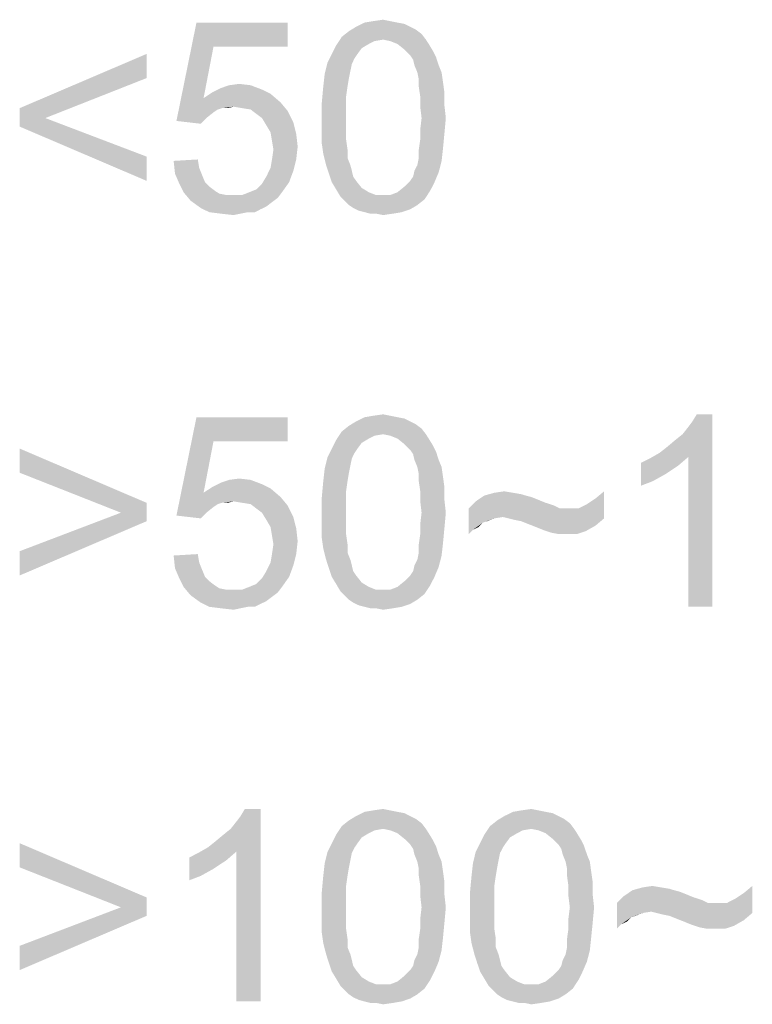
# Model space of a CAD drawing. Extents: x 0 to 841, y 0 to 594.
# Tile 69 of 91: x 753 to 761, y 42 to 52. Entities that reach past the tile are written whole.
import ezdxf

# ---------------------------------------------------------------- set-up
doc = ezdxf.new("R2010")
doc.units = 0
doc.header["$LTSCALE"] = 46.255
doc.header["$MEASUREMENT"] = 0
doc.layers.get('0').update_dxf_attribs({"linetype": 'CONTINUOUS'})

msp = doc.modelspace()

# ---------------------------------------------------------------- linework, layer by layer
at = {"color": 7, "linetype": 'Continuous'}
for points in [[(755.225, 52.069), (754.84, 51.298), (755.048, 52.32)], [(755.048, 52.32), (755.996, 52.32), (755.225, 52.069)], [(755.225, 52.069), (755.996, 52.32), (755.996, 52.069)], [(757.27, 52.276), (757.329, 52.246), (756.633, 52.231)], [(757.27, 52.276), (756.633, 52.231), (756.707, 52.276)], [(757.137, 52.32), (757.211, 52.306), (756.707, 52.276)], [(757.137, 52.32), (756.707, 52.276), (756.796, 52.32)], [(756.707, 52.276), (757.211, 52.306), (757.27, 52.276)], [(757.062, 52.335), (756.796, 52.32), (756.885, 52.335)], [(756.796, 52.32), (757.062, 52.335), (757.137, 52.32)], [(756.885, 52.335), (756.988, 52.35), (757.062, 52.335)], [(756.988, 52.143), (756.5, 52.083), (756.559, 52.172)], [(757.388, 52.202), (756.559, 52.172), (756.633, 52.231)], [(756.988, 52.143), (756.559, 52.172), (757.388, 52.202)], [(756.633, 52.231), (757.329, 52.246), (757.388, 52.202)], [(756.988, 52.143), (757.388, 52.202), (757.433, 52.143)], [(756.766, 52.054), (756.455, 51.994), (756.5, 52.083)], [(756.988, 52.143), (756.9, 52.128), (756.5, 52.083)], [(756.9, 52.128), (756.84, 52.098), (756.5, 52.083)], [(756.5, 52.083), (756.84, 52.098), (756.766, 52.054)], [(757.433, 52.143), (757.062, 52.128), (756.988, 52.143)], [(757.137, 52.098), (757.062, 52.128), (757.433, 52.143)], [(757.137, 52.098), (757.433, 52.143), (757.462, 52.098)], [(757.462, 52.098), (757.211, 52.039), (757.137, 52.098)], [(757.211, 52.039), (757.462, 52.098), (757.507, 52.024)], [(754.529, 51.743), (753.211, 51.431), (754.529, 51.994)], [(755.225, 52.069), (755.122, 51.535), (754.84, 51.298)], [(756.722, 51.994), (756.692, 51.95), (756.411, 51.906)], [(756.722, 51.994), (756.411, 51.906), (756.455, 51.994)], [(756.455, 51.994), (756.766, 52.054), (756.722, 51.994)], [(757.507, 52.024), (757.27, 51.98), (757.211, 52.039)], [(757.27, 51.98), (757.507, 52.024), (757.537, 51.965)], [(757.537, 51.965), (757.3, 51.935), (757.27, 51.98)], [(756.663, 51.891), (756.381, 51.787), (756.411, 51.906)], [(756.663, 51.891), (756.648, 51.817), (756.381, 51.787)], [(756.411, 51.906), (756.692, 51.95), (756.663, 51.891)], [(757.314, 51.876), (757.3, 51.935), (757.537, 51.965)], [(757.314, 51.876), (757.537, 51.965), (757.566, 51.876)], [(757.566, 51.876), (757.344, 51.802), (757.314, 51.876)], [(757.344, 51.802), (757.566, 51.876), (757.596, 51.802)], [(756.633, 51.743), (756.366, 51.654), (756.381, 51.787)], [(756.381, 51.787), (756.648, 51.817), (756.633, 51.743)], [(757.596, 51.802), (757.359, 51.728), (757.344, 51.802)], [(757.359, 51.728), (757.596, 51.802), (757.611, 51.698)], [(753.211, 51.431), (754.529, 51.743), (753.477, 51.328)], [(755.611, 51.669), (755.3, 51.639), (755.388, 51.669)], [(755.3, 51.639), (755.611, 51.669), (755.729, 51.624)], [(755.388, 51.669), (755.492, 51.683), (755.611, 51.669)], [(756.366, 51.654), (756.633, 51.743), (756.618, 51.654)], [(757.611, 51.698), (757.359, 51.654), (757.359, 51.728)], [(757.359, 51.654), (757.611, 51.698), (757.625, 51.594)], [(755.818, 51.58), (755.122, 51.535), (755.211, 51.594)], [(755.122, 51.535), (755.818, 51.58), (755.922, 51.491)], [(755.729, 51.624), (755.211, 51.594), (755.3, 51.639)], [(755.211, 51.594), (755.729, 51.624), (755.818, 51.58)], [(756.618, 51.654), (756.603, 51.55), (756.351, 51.491)], [(756.618, 51.654), (756.351, 51.491), (756.366, 51.654)], [(757.625, 51.594), (757.374, 51.55), (757.359, 51.654)], [(757.374, 51.55), (757.625, 51.594), (757.625, 51.461)], [(755.122, 51.535), (755.314, 51.431), (754.84, 51.298)], [(755.122, 51.535), (755.922, 51.491), (755.433, 51.446)], [(755.122, 51.535), (755.433, 51.446), (755.314, 51.431)], [(755.522, 51.431), (755.433, 51.446), (755.922, 51.491)], [(755.611, 51.417), (755.522, 51.431), (755.922, 51.491)], [(755.611, 51.417), (755.922, 51.491), (755.996, 51.402)], [(756.351, 51.491), (756.603, 51.55), (756.603, 51.446)], [(756.603, 51.446), (756.351, 51.328), (756.351, 51.491)], [(757.625, 51.461), (757.374, 51.446), (757.374, 51.55)], [(757.388, 51.328), (757.374, 51.446), (757.625, 51.461)], [(757.388, 51.328), (757.625, 51.461), (757.64, 51.328)], [(753.477, 51.328), (753.211, 51.239), (753.211, 51.431)], [(755.314, 51.431), (755.27, 51.417), (754.84, 51.298)], [(755.27, 51.417), (755.225, 51.387), (754.84, 51.298)], [(755.225, 51.387), (755.151, 51.328), (754.84, 51.298)], [(755.314, 51.431), (755.433, 51.446), (755.374, 51.431)], [(755.996, 51.402), (755.67, 51.372), (755.611, 51.417)], [(755.729, 51.328), (755.67, 51.372), (755.996, 51.402)], [(755.729, 51.328), (755.996, 51.402), (756.055, 51.283)], [(756.351, 51.328), (756.603, 51.446), (756.603, 51.328)], [(753.211, 51.239), (753.477, 51.328), (754.529, 50.928)], [(754.84, 51.298), (755.151, 51.328), (755.092, 51.269)], [(756.055, 51.283), (755.774, 51.254), (755.729, 51.328)], [(755.818, 51.18), (755.774, 51.254), (756.055, 51.283)], [(755.818, 51.18), (756.055, 51.283), (756.085, 51.165)], [(756.603, 51.328), (756.603, 51.209), (756.351, 51.194)], [(756.603, 51.328), (756.351, 51.194), (756.351, 51.328)], [(757.64, 51.328), (757.374, 51.209), (757.388, 51.328)], [(757.374, 51.209), (757.64, 51.328), (757.625, 51.165)], [(754.529, 50.928), (754.529, 50.676), (753.211, 51.239)], [(756.085, 51.165), (755.833, 51.091), (755.818, 51.18)], [(755.833, 51.091), (756.085, 51.165), (756.1, 51.031)], [(756.351, 51.194), (756.603, 51.209), (756.603, 51.106)], [(756.603, 51.106), (756.351, 51.061), (756.351, 51.194)], [(757.625, 51.165), (757.374, 51.106), (757.374, 51.209)], [(757.374, 51.106), (757.625, 51.165), (757.611, 51.017)], [(756.1, 51.031), (755.848, 51.002), (755.833, 51.091)], [(756.351, 51.061), (756.603, 51.106), (756.618, 51.002)], [(756.618, 51.002), (756.366, 50.957), (756.351, 51.061)], [(757.611, 51.017), (757.359, 51.002), (757.374, 51.106)], [(755.833, 50.898), (755.848, 51.002), (756.1, 51.031)], [(755.833, 50.898), (756.1, 51.031), (756.085, 50.898)], [(756.366, 50.957), (756.618, 51.002), (756.618, 50.913)], [(756.618, 50.913), (756.396, 50.839), (756.366, 50.957)], [(757.359, 50.913), (757.359, 51.002), (757.611, 51.017)], [(757.359, 50.913), (757.611, 51.017), (757.596, 50.883)], [(754.811, 50.883), (755.062, 50.898), (755.077, 50.809)], [(755.077, 50.809), (754.825, 50.75), (754.811, 50.883)], [(756.085, 50.898), (755.818, 50.809), (755.833, 50.898)], [(755.818, 50.809), (756.085, 50.898), (756.055, 50.78)], [(756.396, 50.839), (756.618, 50.913), (756.648, 50.839)], [(757.314, 50.78), (757.344, 50.839), (757.596, 50.883)], [(757.314, 50.78), (757.596, 50.883), (757.566, 50.765)], [(757.596, 50.883), (757.344, 50.839), (757.359, 50.913)], [(754.825, 50.75), (755.077, 50.809), (755.107, 50.735)], [(755.107, 50.735), (754.87, 50.646), (754.825, 50.75)], [(756.055, 50.78), (755.774, 50.72), (755.818, 50.809)], [(755.774, 50.72), (756.055, 50.78), (756.011, 50.661)], [(756.648, 50.839), (756.425, 50.75), (756.396, 50.839)], [(756.648, 50.839), (756.663, 50.78), (756.425, 50.75)], [(756.425, 50.75), (756.663, 50.78), (756.677, 50.72)], [(756.677, 50.72), (756.455, 50.661), (756.425, 50.75)], [(757.27, 50.676), (757.3, 50.72), (757.566, 50.765)], [(757.27, 50.676), (757.566, 50.765), (757.522, 50.661)], [(757.566, 50.765), (757.3, 50.72), (757.314, 50.78)], [(755.107, 50.735), (755.137, 50.661), (754.87, 50.646)], [(754.87, 50.646), (755.137, 50.661), (755.181, 50.617)], [(755.181, 50.617), (754.914, 50.557), (754.87, 50.646)], [(755.596, 50.557), (755.67, 50.587), (756.011, 50.661)], [(755.596, 50.557), (756.011, 50.661), (755.937, 50.557)], [(755.67, 50.587), (755.729, 50.646), (756.011, 50.661)], [(756.011, 50.661), (755.729, 50.646), (755.774, 50.72)], [(756.677, 50.72), (756.707, 50.676), (756.455, 50.661)], [(756.455, 50.661), (756.707, 50.676), (756.766, 50.602)], [(756.766, 50.602), (756.5, 50.587), (756.455, 50.661)], [(757.522, 50.661), (757.211, 50.617), (757.27, 50.676)], [(757.211, 50.617), (757.522, 50.661), (757.477, 50.572)], [(755.181, 50.617), (755.24, 50.572), (754.914, 50.557)], [(754.914, 50.557), (755.24, 50.572), (755.285, 50.543)], [(755.285, 50.543), (754.988, 50.469), (754.914, 50.557)], [(755.285, 50.543), (755.359, 50.528), (754.988, 50.469)], [(755.937, 50.557), (755.522, 50.528), (755.596, 50.557)], [(755.522, 50.528), (755.937, 50.557), (755.892, 50.498)], [(756.5, 50.587), (756.766, 50.602), (756.84, 50.557)], [(756.84, 50.557), (756.544, 50.513), (756.5, 50.587)], [(756.84, 50.557), (756.914, 50.528), (756.544, 50.513)], [(757.062, 50.528), (757.137, 50.557), (757.477, 50.572)], [(757.062, 50.528), (757.477, 50.572), (757.418, 50.483)], [(757.477, 50.572), (757.137, 50.557), (757.211, 50.617)], [(755.522, 50.528), (755.892, 50.498), (754.988, 50.469)], [(755.433, 50.528), (755.522, 50.528), (754.988, 50.469)], [(755.359, 50.528), (755.433, 50.528), (754.988, 50.469)], [(754.988, 50.469), (755.892, 50.498), (755.833, 50.454)], [(755.833, 50.454), (755.092, 50.394), (754.988, 50.469)], [(755.833, 50.454), (755.774, 50.409), (755.092, 50.394)], [(756.988, 50.528), (757.062, 50.528), (756.544, 50.513)], [(756.914, 50.528), (756.988, 50.528), (756.544, 50.513)], [(757.418, 50.483), (756.544, 50.513), (757.062, 50.528)], [(757.418, 50.483), (756.588, 50.469), (756.544, 50.513)], [(756.633, 50.424), (756.588, 50.469), (757.418, 50.483)], [(756.633, 50.424), (757.418, 50.483), (757.344, 50.424)], [(755.092, 50.394), (755.774, 50.409), (755.714, 50.38)], [(755.714, 50.38), (755.181, 50.35), (755.092, 50.394)], [(755.581, 50.35), (755.181, 50.35), (755.714, 50.38)], [(755.581, 50.35), (755.3, 50.335), (755.181, 50.35)], [(755.3, 50.335), (755.581, 50.35), (755.507, 50.335)], [(755.507, 50.335), (755.433, 50.32), (755.3, 50.335)], [(755.581, 50.35), (755.714, 50.38), (755.655, 50.35)], [(757.344, 50.424), (756.677, 50.394), (756.633, 50.424)], [(756.677, 50.394), (757.344, 50.424), (757.27, 50.38)], [(757.27, 50.38), (756.737, 50.365), (756.677, 50.394)], [(756.796, 50.35), (756.737, 50.365), (757.27, 50.38)], [(756.796, 50.35), (757.27, 50.38), (757.181, 50.35)], [(757.181, 50.35), (756.855, 50.335), (756.796, 50.35)], [(756.914, 50.335), (756.855, 50.335), (757.181, 50.35)], [(756.914, 50.335), (757.181, 50.35), (757.092, 50.335)], [(757.092, 50.335), (756.988, 50.32), (756.914, 50.335)], [(755.225, 47.969), (754.84, 47.198), (755.048, 48.22)], [(755.048, 48.22), (755.996, 48.22), (755.225, 47.969)], [(755.225, 47.969), (755.996, 48.22), (755.996, 47.969)], [(757.137, 48.22), (757.211, 48.206), (756.707, 48.176)], [(757.137, 48.22), (756.707, 48.176), (756.796, 48.22)], [(756.707, 48.176), (757.211, 48.206), (757.27, 48.176)], [(757.062, 48.235), (756.796, 48.22), (756.885, 48.235)], [(756.796, 48.22), (757.062, 48.235), (757.137, 48.22)], [(756.885, 48.235), (756.988, 48.25), (757.062, 48.235)], [(759.862, 47.85), (759.937, 47.909), (760.411, 48.25)], [(760.159, 47.806), (759.862, 47.85), (760.411, 48.25)], [(759.937, 47.909), (760.025, 47.983), (760.411, 48.25)], [(760.025, 47.983), (760.1, 48.043), (760.411, 48.25)], [(760.1, 48.043), (760.159, 48.117), (760.411, 48.25)], [(760.159, 48.117), (760.203, 48.176), (760.411, 48.25)], [(760.159, 46.25), (760.159, 47.806), (760.411, 48.25)], [(760.159, 46.25), (760.411, 48.25), (760.411, 46.25)], [(760.411, 48.25), (760.203, 48.176), (760.248, 48.25)], [(757.388, 48.102), (756.559, 48.072), (756.633, 48.131)], [(756.988, 48.043), (756.559, 48.072), (757.388, 48.102)], [(757.27, 48.176), (757.329, 48.146), (756.633, 48.131)], [(757.27, 48.176), (756.633, 48.131), (756.707, 48.176)], [(756.633, 48.131), (757.329, 48.146), (757.388, 48.102)], [(756.988, 48.043), (757.388, 48.102), (757.433, 48.043)], [(756.766, 47.954), (756.455, 47.894), (756.5, 47.983)], [(756.988, 48.043), (756.5, 47.983), (756.559, 48.072)], [(756.988, 48.043), (756.9, 48.028), (756.5, 47.983)], [(756.9, 48.028), (756.84, 47.998), (756.5, 47.983)], [(756.5, 47.983), (756.84, 47.998), (756.766, 47.954)], [(757.433, 48.043), (757.062, 48.028), (756.988, 48.043)], [(757.137, 47.998), (757.062, 48.028), (757.433, 48.043)], [(757.137, 47.998), (757.433, 48.043), (757.462, 47.998)], [(757.462, 47.998), (757.211, 47.939), (757.137, 47.998)], [(757.211, 47.939), (757.462, 47.998), (757.507, 47.924)], [(753.211, 47.643), (753.211, 47.894), (754.529, 47.331)], [(755.225, 47.969), (755.122, 47.435), (754.84, 47.198)], [(756.722, 47.894), (756.692, 47.85), (756.411, 47.806)], [(756.722, 47.894), (756.411, 47.806), (756.455, 47.894)], [(756.455, 47.894), (756.766, 47.954), (756.722, 47.894)], [(757.507, 47.924), (757.27, 47.88), (757.211, 47.939)], [(757.27, 47.88), (757.507, 47.924), (757.537, 47.865)], [(757.537, 47.865), (757.3, 47.835), (757.27, 47.88)], [(756.663, 47.791), (756.381, 47.687), (756.411, 47.806)], [(756.663, 47.791), (756.648, 47.717), (756.381, 47.687)], [(756.411, 47.806), (756.692, 47.85), (756.663, 47.791)], [(757.314, 47.776), (757.3, 47.835), (757.537, 47.865)], [(757.314, 47.776), (757.537, 47.865), (757.566, 47.776)], [(757.566, 47.776), (757.344, 47.702), (757.314, 47.776)], [(757.344, 47.702), (757.566, 47.776), (757.596, 47.702)], [(759.67, 47.746), (759.759, 47.791), (760.159, 47.806)], [(759.67, 47.746), (760.159, 47.806), (760.055, 47.717)], [(760.159, 47.806), (759.759, 47.791), (759.862, 47.85)], [(756.633, 47.643), (756.366, 47.554), (756.381, 47.687)], [(756.381, 47.687), (756.648, 47.717), (756.633, 47.643)], [(757.596, 47.702), (757.359, 47.628), (757.344, 47.702)], [(757.359, 47.628), (757.596, 47.702), (757.611, 47.598)], [(760.055, 47.717), (759.67, 47.509), (759.67, 47.746)], [(760.055, 47.717), (759.922, 47.628), (759.67, 47.509)], [(754.529, 47.331), (754.263, 47.228), (753.211, 47.643)], [(755.611, 47.569), (755.3, 47.539), (755.388, 47.569)], [(755.3, 47.539), (755.611, 47.569), (755.729, 47.524)], [(755.388, 47.569), (755.492, 47.583), (755.611, 47.569)], [(756.366, 47.554), (756.633, 47.643), (756.618, 47.554)], [(757.611, 47.598), (757.359, 47.554), (757.359, 47.628)], [(757.359, 47.554), (757.611, 47.598), (757.625, 47.494)], [(759.922, 47.628), (759.788, 47.554), (759.67, 47.509)], [(755.818, 47.48), (755.122, 47.435), (755.211, 47.494)], [(755.122, 47.435), (755.818, 47.48), (755.922, 47.391)], [(755.729, 47.524), (755.211, 47.494), (755.3, 47.539)], [(755.211, 47.494), (755.729, 47.524), (755.818, 47.48)], [(756.618, 47.554), (756.603, 47.45), (756.351, 47.391)], [(756.618, 47.554), (756.351, 47.391), (756.366, 47.554)], [(757.625, 47.494), (757.374, 47.45), (757.359, 47.554)], [(757.374, 47.45), (757.625, 47.494), (757.625, 47.361)], [(755.122, 47.435), (755.314, 47.331), (754.84, 47.198)], [(755.122, 47.435), (755.922, 47.391), (755.433, 47.346)], [(755.122, 47.435), (755.433, 47.346), (755.314, 47.331)], [(755.522, 47.331), (755.433, 47.346), (755.922, 47.391)], [(755.611, 47.317), (755.522, 47.331), (755.922, 47.391)], [(755.611, 47.317), (755.922, 47.391), (755.996, 47.302)], [(756.351, 47.391), (756.603, 47.45), (756.603, 47.346)], [(756.603, 47.346), (756.351, 47.228), (756.351, 47.391)], [(757.625, 47.361), (757.374, 47.346), (757.374, 47.45)], [(758.47, 47.406), (758.529, 47.391), (757.951, 47.346)], [(758.47, 47.406), (757.951, 47.346), (758.04, 47.406)], [(758.529, 47.391), (758.603, 47.361), (757.951, 47.346)], [(758.337, 47.435), (758.425, 47.42), (758.04, 47.406)], [(758.337, 47.435), (758.04, 47.406), (758.144, 47.435)], [(758.04, 47.406), (758.425, 47.42), (758.47, 47.406)], [(758.144, 47.435), (758.248, 47.45), (758.337, 47.435)], [(759.285, 47.169), (759.107, 47.317), (759.196, 47.376)], [(759.196, 47.376), (759.285, 47.45), (759.285, 47.169)], [(754.263, 47.228), (754.529, 47.331), (754.529, 47.139)], [(755.314, 47.331), (755.27, 47.317), (754.84, 47.198)], [(755.27, 47.317), (755.225, 47.287), (754.84, 47.198)], [(755.225, 47.287), (755.151, 47.228), (754.84, 47.198)], [(755.314, 47.331), (755.433, 47.346), (755.374, 47.331)], [(755.996, 47.302), (755.67, 47.272), (755.611, 47.317)], [(755.729, 47.228), (755.67, 47.272), (755.996, 47.302)], [(755.729, 47.228), (755.996, 47.302), (756.055, 47.183)], [(756.351, 47.228), (756.603, 47.346), (756.603, 47.228)], [(757.388, 47.228), (757.374, 47.346), (757.625, 47.361)], [(757.388, 47.228), (757.625, 47.361), (757.64, 47.228)], [(758.677, 47.331), (757.877, 47.272), (757.951, 47.346)], [(758.677, 47.331), (758.722, 47.317), (757.877, 47.272)], [(758.722, 47.317), (758.766, 47.302), (757.877, 47.272)], [(758.766, 47.302), (758.796, 47.287), (757.877, 47.272)], [(757.877, 47.272), (758.796, 47.287), (758.825, 47.272)], [(757.877, 47.272), (758.825, 47.272), (758.233, 47.183)], [(757.877, 47.272), (758.233, 47.183), (758.144, 47.169)], [(757.877, 47.272), (758.144, 47.169), (758.025, 47.124)], [(757.877, 47.272), (758.025, 47.124), (757.922, 47.05)], [(757.922, 47.05), (757.877, 47.006), (757.877, 47.272)], [(757.951, 47.346), (758.603, 47.361), (758.677, 47.331)], [(758.292, 47.169), (758.233, 47.183), (759.018, 47.272)], [(758.929, 47.272), (759.018, 47.272), (758.233, 47.183)], [(758.825, 47.272), (758.929, 47.272), (758.233, 47.183)], [(759.285, 47.169), (758.292, 47.169), (759.018, 47.272)], [(759.285, 47.169), (759.018, 47.272), (759.107, 47.317)], [(754.529, 47.139), (753.211, 46.828), (754.263, 47.228)], [(754.84, 47.198), (755.151, 47.228), (755.092, 47.169)], [(756.055, 47.183), (755.774, 47.154), (755.729, 47.228)], [(755.818, 47.08), (755.774, 47.154), (756.055, 47.183)], [(755.818, 47.08), (756.055, 47.183), (756.085, 47.065)], [(756.603, 47.228), (756.603, 47.109), (756.351, 47.094)], [(756.603, 47.228), (756.351, 47.094), (756.351, 47.228)], [(757.64, 47.228), (757.374, 47.109), (757.388, 47.228)], [(757.374, 47.109), (757.64, 47.228), (757.625, 47.065)], [(758.144, 47.169), (758.07, 47.139), (758.025, 47.124)], [(759.285, 47.169), (758.351, 47.154), (758.292, 47.169)], [(758.425, 47.139), (758.351, 47.154), (759.285, 47.169)], [(758.5, 47.109), (758.425, 47.139), (759.285, 47.169)], [(758.5, 47.109), (759.285, 47.169), (759.196, 47.094)], [(753.211, 46.828), (754.529, 47.139), (753.211, 46.576)], [(756.085, 47.065), (755.833, 46.991), (755.818, 47.08)], [(755.833, 46.991), (756.085, 47.065), (756.1, 46.931)], [(756.351, 47.094), (756.603, 47.109), (756.603, 47.006)], [(756.603, 47.006), (756.351, 46.961), (756.351, 47.094)], [(757.625, 47.065), (757.374, 47.006), (757.374, 47.109)], [(757.374, 47.006), (757.625, 47.065), (757.611, 46.917)], [(758.025, 47.124), (757.981, 47.08), (757.922, 47.05)], [(759.196, 47.094), (758.574, 47.08), (758.5, 47.109)], [(758.648, 47.05), (758.574, 47.08), (759.196, 47.094)], [(758.692, 47.035), (758.648, 47.05), (759.196, 47.094)], [(758.692, 47.035), (759.196, 47.094), (759.092, 47.035)], [(756.1, 46.931), (755.848, 46.902), (755.833, 46.991)], [(756.351, 46.961), (756.603, 47.006), (756.618, 46.902)], [(756.618, 46.902), (756.366, 46.857), (756.351, 46.961)], [(757.611, 46.917), (757.359, 46.902), (757.374, 47.006)], [(759.092, 47.035), (758.737, 47.02), (758.692, 47.035)], [(758.811, 47.006), (758.737, 47.02), (759.092, 47.035)], [(758.9, 47.006), (758.811, 47.006), (759.092, 47.035)], [(758.9, 47.006), (759.092, 47.035), (759.003, 47.006)], [(755.833, 46.798), (755.848, 46.902), (756.1, 46.931)], [(755.833, 46.798), (756.1, 46.931), (756.085, 46.798)], [(756.366, 46.857), (756.618, 46.902), (756.618, 46.813)], [(756.618, 46.813), (756.396, 46.739), (756.366, 46.857)], [(757.359, 46.813), (757.359, 46.902), (757.611, 46.917)], [(757.359, 46.813), (757.611, 46.917), (757.596, 46.783)], [(754.811, 46.783), (755.062, 46.798), (755.077, 46.709)], [(755.077, 46.709), (754.825, 46.65), (754.811, 46.783)], [(756.085, 46.798), (755.818, 46.709), (755.833, 46.798)], [(755.818, 46.709), (756.085, 46.798), (756.055, 46.68)], [(756.396, 46.739), (756.618, 46.813), (756.648, 46.739)], [(757.314, 46.68), (757.344, 46.739), (757.596, 46.783)], [(757.314, 46.68), (757.596, 46.783), (757.566, 46.665)], [(757.596, 46.783), (757.344, 46.739), (757.359, 46.813)], [(754.825, 46.65), (755.077, 46.709), (755.107, 46.635)], [(755.107, 46.635), (754.87, 46.546), (754.825, 46.65)], [(756.055, 46.68), (755.774, 46.62), (755.818, 46.709)], [(755.774, 46.62), (756.055, 46.68), (756.011, 46.561)], [(756.648, 46.739), (756.425, 46.65), (756.396, 46.739)], [(756.648, 46.739), (756.663, 46.68), (756.425, 46.65)], [(756.425, 46.65), (756.663, 46.68), (756.677, 46.62)], [(756.677, 46.62), (756.455, 46.561), (756.425, 46.65)], [(757.27, 46.576), (757.3, 46.62), (757.566, 46.665)], [(757.27, 46.576), (757.566, 46.665), (757.522, 46.561)], [(757.566, 46.665), (757.3, 46.62), (757.314, 46.68)], [(755.107, 46.635), (755.137, 46.561), (754.87, 46.546)], [(754.87, 46.546), (755.137, 46.561), (755.181, 46.517)], [(755.181, 46.517), (754.914, 46.457), (754.87, 46.546)], [(755.596, 46.457), (755.67, 46.487), (756.011, 46.561)], [(755.596, 46.457), (756.011, 46.561), (755.937, 46.457)], [(755.67, 46.487), (755.729, 46.546), (756.011, 46.561)], [(756.011, 46.561), (755.729, 46.546), (755.774, 46.62)], [(756.677, 46.62), (756.707, 46.576), (756.455, 46.561)], [(756.455, 46.561), (756.707, 46.576), (756.766, 46.502)], [(756.766, 46.502), (756.5, 46.487), (756.455, 46.561)], [(757.522, 46.561), (757.211, 46.517), (757.27, 46.576)], [(757.211, 46.517), (757.522, 46.561), (757.477, 46.472)], [(755.181, 46.517), (755.24, 46.472), (754.914, 46.457)], [(754.914, 46.457), (755.24, 46.472), (755.285, 46.443)], [(755.285, 46.443), (754.988, 46.369), (754.914, 46.457)], [(755.285, 46.443), (755.359, 46.428), (754.988, 46.369)], [(755.937, 46.457), (755.522, 46.428), (755.596, 46.457)], [(755.522, 46.428), (755.937, 46.457), (755.892, 46.398)], [(756.5, 46.487), (756.766, 46.502), (756.84, 46.457)], [(756.84, 46.457), (756.544, 46.413), (756.5, 46.487)], [(756.84, 46.457), (756.914, 46.428), (756.544, 46.413)], [(757.062, 46.428), (757.137, 46.457), (757.477, 46.472)], [(757.062, 46.428), (757.477, 46.472), (757.418, 46.383)], [(757.477, 46.472), (757.137, 46.457), (757.211, 46.517)], [(755.522, 46.428), (755.892, 46.398), (754.988, 46.369)], [(755.433, 46.428), (755.522, 46.428), (754.988, 46.369)], [(755.359, 46.428), (755.433, 46.428), (754.988, 46.369)], [(754.988, 46.369), (755.892, 46.398), (755.833, 46.354)], [(755.833, 46.354), (755.092, 46.294), (754.988, 46.369)], [(755.833, 46.354), (755.774, 46.309), (755.092, 46.294)], [(756.988, 46.428), (757.062, 46.428), (756.544, 46.413)], [(756.914, 46.428), (756.988, 46.428), (756.544, 46.413)], [(757.418, 46.383), (756.544, 46.413), (757.062, 46.428)], [(757.418, 46.383), (756.588, 46.369), (756.544, 46.413)], [(756.633, 46.324), (756.588, 46.369), (757.418, 46.383)], [(756.633, 46.324), (757.418, 46.383), (757.344, 46.324)], [(755.092, 46.294), (755.774, 46.309), (755.714, 46.28)], [(755.714, 46.28), (755.181, 46.25), (755.092, 46.294)], [(755.581, 46.25), (755.181, 46.25), (755.714, 46.28)], [(755.581, 46.25), (755.3, 46.235), (755.181, 46.25)], [(755.3, 46.235), (755.581, 46.25), (755.507, 46.235)], [(755.581, 46.25), (755.714, 46.28), (755.655, 46.25)], [(757.344, 46.324), (756.677, 46.294), (756.633, 46.324)], [(756.677, 46.294), (757.344, 46.324), (757.27, 46.28)], [(757.27, 46.28), (756.737, 46.265), (756.677, 46.294)], [(756.796, 46.25), (756.737, 46.265), (757.27, 46.28)], [(756.796, 46.25), (757.27, 46.28), (757.181, 46.25)], [(757.181, 46.25), (756.855, 46.235), (756.796, 46.25)], [(756.914, 46.235), (756.855, 46.235), (757.181, 46.25)], [(756.914, 46.235), (757.181, 46.25), (757.092, 46.235)], [(755.507, 46.235), (755.433, 46.22), (755.3, 46.235)], [(757.092, 46.235), (756.988, 46.22), (756.914, 46.235)], [(755.166, 43.75), (755.24, 43.809), (755.714, 44.15)], [(755.462, 43.706), (755.166, 43.75), (755.714, 44.15)], [(755.24, 43.809), (755.329, 43.883), (755.714, 44.15)], [(755.329, 43.883), (755.403, 43.943), (755.714, 44.15)], [(755.403, 43.943), (755.462, 44.017), (755.714, 44.15)], [(755.462, 44.017), (755.507, 44.076), (755.714, 44.15)], [(755.462, 42.15), (755.462, 43.706), (755.714, 44.15)], [(755.462, 42.15), (755.714, 44.15), (755.714, 42.15)], [(755.714, 44.15), (755.507, 44.076), (755.551, 44.15)], [(757.137, 44.12), (757.211, 44.106), (756.707, 44.076)], [(757.137, 44.12), (756.707, 44.076), (756.796, 44.12)], [(756.707, 44.076), (757.211, 44.106), (757.27, 44.076)], [(757.062, 44.135), (756.796, 44.12), (756.885, 44.135)], [(756.796, 44.12), (757.062, 44.135), (757.137, 44.12)], [(756.885, 44.135), (756.988, 44.15), (757.062, 44.135)], [(758.677, 44.12), (758.751, 44.106), (758.248, 44.076)], [(758.677, 44.12), (758.248, 44.076), (758.337, 44.12)], [(758.248, 44.076), (758.751, 44.106), (758.811, 44.076)], [(758.603, 44.135), (758.337, 44.12), (758.425, 44.135)], [(758.337, 44.12), (758.603, 44.135), (758.677, 44.12)], [(758.425, 44.135), (758.529, 44.15), (758.603, 44.135)], [(757.388, 44.002), (756.559, 43.972), (756.633, 44.031)], [(756.988, 43.943), (756.559, 43.972), (757.388, 44.002)], [(757.27, 44.076), (757.329, 44.046), (756.633, 44.031)], [(757.27, 44.076), (756.633, 44.031), (756.707, 44.076)], [(756.633, 44.031), (757.329, 44.046), (757.388, 44.002)], [(756.988, 43.943), (757.388, 44.002), (757.433, 43.943)], [(758.929, 44.002), (758.1, 43.972), (758.174, 44.031)], [(758.529, 43.943), (758.1, 43.972), (758.929, 44.002)], [(758.811, 44.076), (758.87, 44.046), (758.174, 44.031)], [(758.811, 44.076), (758.174, 44.031), (758.248, 44.076)], [(758.174, 44.031), (758.87, 44.046), (758.929, 44.002)], [(758.529, 43.943), (758.929, 44.002), (758.974, 43.943)], [(756.988, 43.943), (756.5, 43.883), (756.559, 43.972)], [(756.988, 43.943), (756.9, 43.928), (756.5, 43.883)], [(756.9, 43.928), (756.84, 43.898), (756.5, 43.883)], [(756.5, 43.883), (756.84, 43.898), (756.766, 43.854)], [(757.433, 43.943), (757.062, 43.928), (756.988, 43.943)], [(757.137, 43.898), (757.062, 43.928), (757.433, 43.943)], [(757.137, 43.898), (757.433, 43.943), (757.462, 43.898)], [(757.462, 43.898), (757.211, 43.839), (757.137, 43.898)], [(757.211, 43.839), (757.462, 43.898), (757.507, 43.824)], [(758.529, 43.943), (758.04, 43.883), (758.1, 43.972)], [(758.529, 43.943), (758.44, 43.928), (758.04, 43.883)], [(758.44, 43.928), (758.381, 43.898), (758.04, 43.883)], [(758.04, 43.883), (758.381, 43.898), (758.307, 43.854)], [(758.974, 43.943), (758.603, 43.928), (758.529, 43.943)], [(758.677, 43.898), (758.603, 43.928), (758.974, 43.943)], [(758.677, 43.898), (758.974, 43.943), (759.003, 43.898)], [(759.003, 43.898), (758.751, 43.839), (758.677, 43.898)], [(758.751, 43.839), (759.003, 43.898), (759.048, 43.824)], [(753.211, 43.543), (753.211, 43.794), (754.529, 43.231)], [(756.722, 43.794), (756.692, 43.75), (756.411, 43.706)], [(756.722, 43.794), (756.411, 43.706), (756.455, 43.794)], [(756.766, 43.854), (756.455, 43.794), (756.5, 43.883)], [(756.455, 43.794), (756.766, 43.854), (756.722, 43.794)], [(757.507, 43.824), (757.27, 43.78), (757.211, 43.839)], [(757.27, 43.78), (757.507, 43.824), (757.537, 43.765)], [(758.263, 43.794), (758.233, 43.75), (757.951, 43.706)], [(758.263, 43.794), (757.951, 43.706), (757.996, 43.794)], [(758.307, 43.854), (757.996, 43.794), (758.04, 43.883)], [(757.996, 43.794), (758.307, 43.854), (758.263, 43.794)], [(759.048, 43.824), (758.811, 43.78), (758.751, 43.839)], [(758.811, 43.78), (759.048, 43.824), (759.077, 43.765)], [(754.974, 43.646), (755.062, 43.691), (755.462, 43.706)], [(754.974, 43.646), (755.462, 43.706), (755.359, 43.617)], [(755.462, 43.706), (755.062, 43.691), (755.166, 43.75)], [(756.663, 43.691), (756.381, 43.587), (756.411, 43.706)], [(756.663, 43.691), (756.648, 43.617), (756.381, 43.587)], [(756.411, 43.706), (756.692, 43.75), (756.663, 43.691)], [(757.537, 43.765), (757.3, 43.735), (757.27, 43.78)], [(757.314, 43.676), (757.3, 43.735), (757.537, 43.765)], [(757.314, 43.676), (757.537, 43.765), (757.566, 43.676)], [(758.203, 43.691), (757.922, 43.587), (757.951, 43.706)], [(758.203, 43.691), (758.188, 43.617), (757.922, 43.587)], [(757.951, 43.706), (758.233, 43.75), (758.203, 43.691)], [(759.077, 43.765), (758.84, 43.735), (758.811, 43.78)], [(758.855, 43.676), (758.84, 43.735), (759.077, 43.765)], [(758.855, 43.676), (759.077, 43.765), (759.107, 43.676)], [(755.359, 43.617), (754.974, 43.409), (754.974, 43.646)], [(755.359, 43.617), (755.225, 43.528), (754.974, 43.409)], [(756.633, 43.543), (756.366, 43.454), (756.381, 43.587)], [(756.381, 43.587), (756.648, 43.617), (756.633, 43.543)], [(757.566, 43.676), (757.344, 43.602), (757.314, 43.676)], [(757.344, 43.602), (757.566, 43.676), (757.596, 43.602)], [(757.596, 43.602), (757.359, 43.528), (757.344, 43.602)], [(757.359, 43.528), (757.596, 43.602), (757.611, 43.498)], [(758.174, 43.543), (757.907, 43.454), (757.922, 43.587)], [(757.922, 43.587), (758.188, 43.617), (758.174, 43.543)], [(759.107, 43.676), (758.885, 43.602), (758.855, 43.676)], [(758.885, 43.602), (759.107, 43.676), (759.137, 43.602)], [(759.137, 43.602), (758.9, 43.528), (758.885, 43.602)], [(758.9, 43.528), (759.137, 43.602), (759.151, 43.498)], [(754.529, 43.231), (754.263, 43.128), (753.211, 43.543)], [(755.225, 43.528), (755.092, 43.454), (754.974, 43.409)], [(756.366, 43.454), (756.633, 43.543), (756.618, 43.454)], [(757.611, 43.498), (757.359, 43.454), (757.359, 43.528)], [(757.359, 43.454), (757.611, 43.498), (757.625, 43.394)], [(757.907, 43.454), (758.174, 43.543), (758.159, 43.454)], [(759.151, 43.498), (758.9, 43.454), (758.9, 43.528)], [(758.9, 43.454), (759.151, 43.498), (759.166, 43.394)], [(756.618, 43.454), (756.603, 43.35), (756.351, 43.291)], [(756.618, 43.454), (756.351, 43.291), (756.366, 43.454)], [(757.625, 43.394), (757.374, 43.35), (757.359, 43.454)], [(757.374, 43.35), (757.625, 43.394), (757.625, 43.261)], [(758.159, 43.454), (758.144, 43.35), (757.892, 43.291)], [(758.159, 43.454), (757.892, 43.291), (757.907, 43.454)], [(759.166, 43.394), (758.914, 43.35), (758.9, 43.454)], [(758.914, 43.35), (759.166, 43.394), (759.166, 43.261)], [(756.351, 43.291), (756.603, 43.35), (756.603, 43.246)], [(756.603, 43.246), (756.351, 43.128), (756.351, 43.291)], [(757.625, 43.261), (757.374, 43.246), (757.374, 43.35)], [(757.892, 43.291), (758.144, 43.35), (758.144, 43.246)], [(758.144, 43.246), (757.892, 43.128), (757.892, 43.291)], [(759.166, 43.261), (758.914, 43.246), (758.914, 43.35)], [(760.011, 43.306), (760.07, 43.291), (759.492, 43.246)], [(760.011, 43.306), (759.492, 43.246), (759.581, 43.306)], [(760.07, 43.291), (760.144, 43.261), (759.492, 43.246)], [(759.877, 43.335), (759.966, 43.32), (759.581, 43.306)], [(759.877, 43.335), (759.581, 43.306), (759.685, 43.335)], [(759.581, 43.306), (759.966, 43.32), (760.011, 43.306)], [(759.685, 43.335), (759.788, 43.35), (759.877, 43.335)], [(760.825, 43.069), (760.648, 43.217), (760.737, 43.276)], [(760.737, 43.276), (760.825, 43.35), (760.825, 43.069)], [(754.263, 43.128), (754.529, 43.231), (754.529, 43.039)], [(756.351, 43.128), (756.603, 43.246), (756.603, 43.128)], [(757.388, 43.128), (757.374, 43.246), (757.625, 43.261)], [(757.388, 43.128), (757.625, 43.261), (757.64, 43.128)], [(757.892, 43.128), (758.144, 43.246), (758.144, 43.128)], [(758.929, 43.128), (758.914, 43.246), (759.166, 43.261)], [(758.929, 43.128), (759.166, 43.261), (759.181, 43.128)], [(760.218, 43.231), (759.418, 43.172), (759.492, 43.246)], [(760.218, 43.231), (760.263, 43.217), (759.418, 43.172)], [(760.263, 43.217), (760.307, 43.202), (759.418, 43.172)], [(760.307, 43.202), (760.337, 43.187), (759.418, 43.172)], [(759.418, 43.172), (760.337, 43.187), (760.366, 43.172)], [(759.418, 43.172), (760.366, 43.172), (759.774, 43.083)], [(759.418, 43.172), (759.774, 43.083), (759.685, 43.069)], [(759.418, 43.172), (759.685, 43.069), (759.566, 43.024)], [(759.418, 43.172), (759.566, 43.024), (759.462, 42.95)], [(759.462, 42.95), (759.418, 42.906), (759.418, 43.172)], [(759.492, 43.246), (760.144, 43.261), (760.218, 43.231)], [(759.833, 43.069), (759.774, 43.083), (760.559, 43.172)], [(760.47, 43.172), (760.559, 43.172), (759.774, 43.083)], [(760.366, 43.172), (760.47, 43.172), (759.774, 43.083)], [(760.825, 43.069), (759.833, 43.069), (760.559, 43.172)], [(760.825, 43.069), (760.559, 43.172), (760.648, 43.217)], [(754.529, 43.039), (753.211, 42.728), (754.263, 43.128)], [(756.603, 43.128), (756.603, 43.009), (756.351, 42.994)], [(756.603, 43.128), (756.351, 42.994), (756.351, 43.128)], [(757.64, 43.128), (757.374, 43.009), (757.388, 43.128)], [(757.374, 43.009), (757.64, 43.128), (757.625, 42.965)], [(758.144, 43.128), (758.144, 43.009), (757.892, 42.994)], [(758.144, 43.128), (757.892, 42.994), (757.892, 43.128)], [(759.181, 43.128), (758.914, 43.009), (758.929, 43.128)], [(758.914, 43.009), (759.181, 43.128), (759.166, 42.965)], [(759.685, 43.069), (759.611, 43.039), (759.566, 43.024)], [(760.825, 43.069), (759.892, 43.054), (759.833, 43.069)], [(759.966, 43.039), (759.892, 43.054), (760.825, 43.069)], [(760.04, 43.009), (759.966, 43.039), (760.825, 43.069)], [(760.04, 43.009), (760.825, 43.069), (760.737, 42.994)], [(753.211, 42.728), (754.529, 43.039), (753.211, 42.476)], [(756.351, 42.994), (756.603, 43.009), (756.603, 42.906)], [(756.603, 42.906), (756.351, 42.861), (756.351, 42.994)], [(757.625, 42.965), (757.374, 42.906), (757.374, 43.009)], [(757.374, 42.906), (757.625, 42.965), (757.611, 42.817)], [(757.892, 42.994), (758.144, 43.009), (758.144, 42.906)], [(758.144, 42.906), (757.892, 42.861), (757.892, 42.994)], [(759.166, 42.965), (758.914, 42.906), (758.914, 43.009)], [(758.914, 42.906), (759.166, 42.965), (759.151, 42.817)], [(759.566, 43.024), (759.522, 42.98), (759.462, 42.95)], [(760.737, 42.994), (760.114, 42.98), (760.04, 43.009)], [(760.188, 42.95), (760.114, 42.98), (760.737, 42.994)], [(760.233, 42.935), (760.188, 42.95), (760.737, 42.994)], [(760.233, 42.935), (760.737, 42.994), (760.633, 42.935)], [(756.351, 42.861), (756.603, 42.906), (756.618, 42.802)], [(757.611, 42.817), (757.359, 42.802), (757.374, 42.906)], [(757.892, 42.861), (758.144, 42.906), (758.159, 42.802)], [(759.151, 42.817), (758.9, 42.802), (758.914, 42.906)], [(760.633, 42.935), (760.277, 42.92), (760.233, 42.935)], [(760.351, 42.906), (760.277, 42.92), (760.633, 42.935)], [(760.44, 42.906), (760.351, 42.906), (760.633, 42.935)], [(760.44, 42.906), (760.633, 42.935), (760.544, 42.906)], [(756.618, 42.802), (756.366, 42.757), (756.351, 42.861)], [(756.366, 42.757), (756.618, 42.802), (756.618, 42.713)], [(757.359, 42.713), (757.359, 42.802), (757.611, 42.817)], [(757.359, 42.713), (757.611, 42.817), (757.596, 42.683)], [(758.159, 42.802), (757.907, 42.757), (757.892, 42.861)], [(757.907, 42.757), (758.159, 42.802), (758.159, 42.713)], [(758.9, 42.713), (758.9, 42.802), (759.151, 42.817)], [(758.9, 42.713), (759.151, 42.817), (759.137, 42.683)], [(756.618, 42.713), (756.396, 42.639), (756.366, 42.757)], [(756.396, 42.639), (756.618, 42.713), (756.648, 42.639)], [(757.314, 42.58), (757.344, 42.639), (757.596, 42.683)], [(757.314, 42.58), (757.596, 42.683), (757.566, 42.565)], [(757.596, 42.683), (757.344, 42.639), (757.359, 42.713)], [(758.159, 42.713), (757.937, 42.639), (757.907, 42.757)], [(757.937, 42.639), (758.159, 42.713), (758.188, 42.639)], [(758.855, 42.58), (758.885, 42.639), (759.137, 42.683)], [(758.855, 42.58), (759.137, 42.683), (759.107, 42.565)], [(759.137, 42.683), (758.885, 42.639), (758.9, 42.713)], [(756.648, 42.639), (756.425, 42.55), (756.396, 42.639)], [(756.648, 42.639), (756.663, 42.58), (756.425, 42.55)], [(756.425, 42.55), (756.663, 42.58), (756.677, 42.52)], [(757.27, 42.476), (757.3, 42.52), (757.566, 42.565)], [(757.27, 42.476), (757.566, 42.565), (757.522, 42.461)], [(757.566, 42.565), (757.3, 42.52), (757.314, 42.58)], [(758.188, 42.639), (757.966, 42.55), (757.937, 42.639)], [(758.188, 42.639), (758.203, 42.58), (757.966, 42.55)], [(757.966, 42.55), (758.203, 42.58), (758.218, 42.52)], [(758.811, 42.476), (758.84, 42.52), (759.107, 42.565)], [(758.811, 42.476), (759.107, 42.565), (759.062, 42.461)], [(759.107, 42.565), (758.84, 42.52), (758.855, 42.58)], [(756.677, 42.52), (756.455, 42.461), (756.425, 42.55)], [(756.677, 42.52), (756.707, 42.476), (756.455, 42.461)], [(756.455, 42.461), (756.707, 42.476), (756.766, 42.402)], [(756.766, 42.402), (756.5, 42.387), (756.455, 42.461)], [(757.522, 42.461), (757.211, 42.417), (757.27, 42.476)], [(757.211, 42.417), (757.522, 42.461), (757.477, 42.372)], [(758.218, 42.52), (757.996, 42.461), (757.966, 42.55)], [(758.218, 42.52), (758.248, 42.476), (757.996, 42.461)], [(757.996, 42.461), (758.248, 42.476), (758.307, 42.402)], [(758.307, 42.402), (758.04, 42.387), (757.996, 42.461)], [(759.062, 42.461), (758.751, 42.417), (758.811, 42.476)], [(758.751, 42.417), (759.062, 42.461), (759.018, 42.372)], [(756.5, 42.387), (756.766, 42.402), (756.84, 42.357)], [(756.84, 42.357), (756.544, 42.313), (756.5, 42.387)], [(756.84, 42.357), (756.914, 42.328), (756.544, 42.313)], [(757.062, 42.328), (757.137, 42.357), (757.477, 42.372)], [(757.062, 42.328), (757.477, 42.372), (757.418, 42.283)], [(757.477, 42.372), (757.137, 42.357), (757.211, 42.417)], [(758.04, 42.387), (758.307, 42.402), (758.381, 42.357)], [(758.381, 42.357), (758.085, 42.313), (758.04, 42.387)], [(758.381, 42.357), (758.455, 42.328), (758.085, 42.313)], [(758.603, 42.328), (758.677, 42.357), (759.018, 42.372)], [(758.603, 42.328), (759.018, 42.372), (758.959, 42.283)], [(759.018, 42.372), (758.677, 42.357), (758.751, 42.417)], [(756.988, 42.328), (757.062, 42.328), (756.544, 42.313)], [(756.914, 42.328), (756.988, 42.328), (756.544, 42.313)], [(757.418, 42.283), (756.544, 42.313), (757.062, 42.328)], [(757.418, 42.283), (756.588, 42.269), (756.544, 42.313)], [(756.633, 42.224), (756.588, 42.269), (757.418, 42.283)], [(756.633, 42.224), (757.418, 42.283), (757.344, 42.224)], [(758.529, 42.328), (758.603, 42.328), (758.085, 42.313)], [(758.455, 42.328), (758.529, 42.328), (758.085, 42.313)], [(758.959, 42.283), (758.085, 42.313), (758.603, 42.328)], [(758.959, 42.283), (758.129, 42.269), (758.085, 42.313)], [(758.174, 42.224), (758.129, 42.269), (758.959, 42.283)], [(758.174, 42.224), (758.959, 42.283), (758.885, 42.224)], [(757.344, 42.224), (756.677, 42.194), (756.633, 42.224)], [(756.677, 42.194), (757.344, 42.224), (757.27, 42.18)], [(757.27, 42.18), (756.737, 42.165), (756.677, 42.194)], [(756.796, 42.15), (756.737, 42.165), (757.27, 42.18)], [(756.796, 42.15), (757.27, 42.18), (757.181, 42.15)], [(757.181, 42.15), (756.855, 42.135), (756.796, 42.15)], [(756.914, 42.135), (756.855, 42.135), (757.181, 42.15)], [(756.914, 42.135), (757.181, 42.15), (757.092, 42.135)], [(758.885, 42.224), (758.218, 42.194), (758.174, 42.224)], [(758.218, 42.194), (758.885, 42.224), (758.811, 42.18)], [(758.811, 42.18), (758.277, 42.165), (758.218, 42.194)], [(758.337, 42.15), (758.277, 42.165), (758.811, 42.18)], [(758.337, 42.15), (758.811, 42.18), (758.722, 42.15)], [(758.722, 42.15), (758.396, 42.135), (758.337, 42.15)], [(758.455, 42.135), (758.396, 42.135), (758.722, 42.15)], [(758.455, 42.135), (758.722, 42.15), (758.633, 42.135)], [(757.092, 42.135), (756.988, 42.12), (756.914, 42.135)], [(758.633, 42.135), (758.529, 42.12), (758.455, 42.135)]]:
    msp.add_solid(points, dxfattribs=at)

doc.saveas('drawing.dxf')
